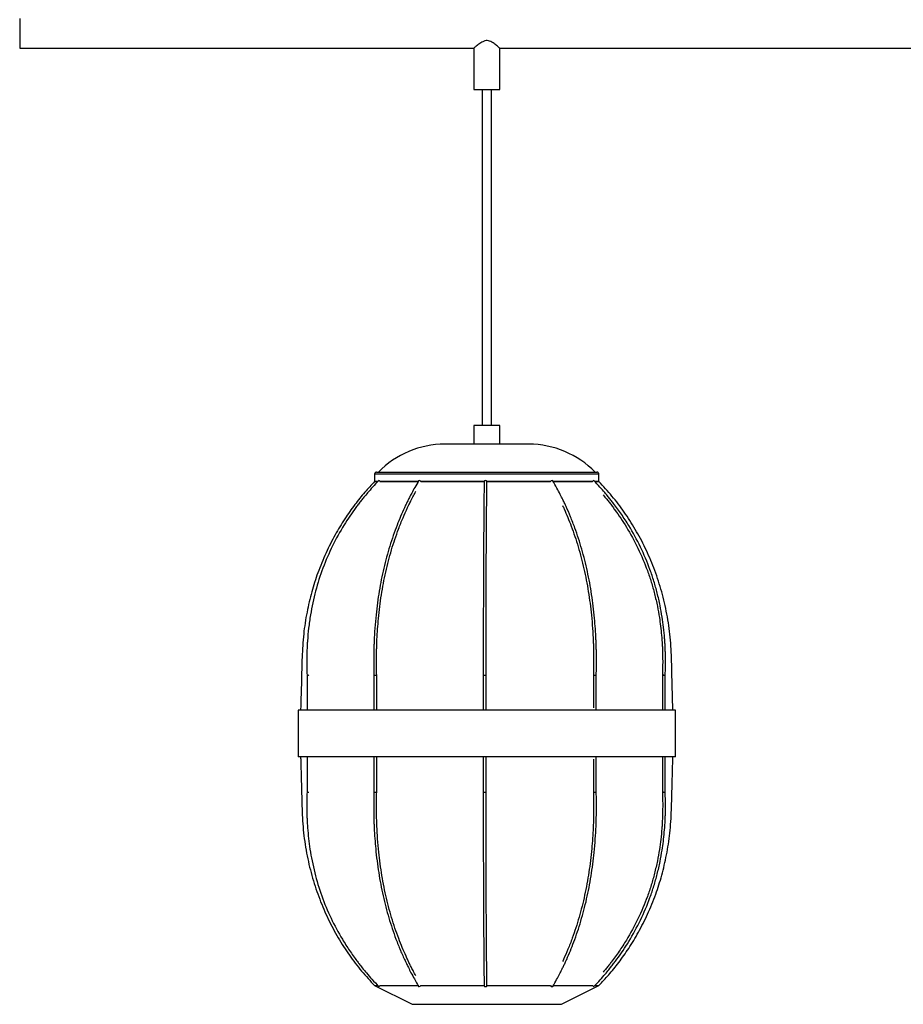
# Paper-space layout '_Derecha' of a CAD drawing. Header units: millimetres. Extents: x -1476 to -376, y 140 to 1720.
# Tile 1 of 4: x -1476 to -1003, y 140 to 667. Entities that reach past the tile are written whole.
import ezdxf

# ---------------------------------------------------------------- set-up
doc = ezdxf.new("R2010")
doc.units = ezdxf.units.MM

psp = doc.layouts.new('_Derecha')

# ---------------------------------------------------------------- linework, layer by layer
at = {"color": 7, "linetype": 'Continuous', "lineweight": 25}
for p, q in [((-1475.92, 667.7), (-1475.92, 651.7)), ((-1475.92, 651.7), (-1232.92, 651.7)), ((-1232.92, 651.7), (-1232.92, 629.7)), ((-1218.98, 651.7), (-632.92, 651.7)), ((-1218.92, 629.7), (-1218.92, 651.76)), ((-1232.92, 629.7), (-1218.92, 629.7)), ((-1228.42, 629.7), (-1228.42, 449.7)), ((-1223.42, 449.7), (-1223.42, 629.7)), ((-1232.92, 449.7), (-1232.92, 439.7)), ((-1218.92, 449.7), (-1232.92, 449.7)), ((-1218.92, 439.7), (-1218.92, 449.7)), ((-1203.41, 439.7), (-1248.43, 439.7)), ((-1285.92, 423.7), (-1285.92, 419.7)), ((-1284.92, 424.7), (-1166.92, 424.7)), ((-1165.92, 419.7), (-1165.92, 423.7)), ((-1284.22, 419.7), (-1285.92, 419.7)), ((-1262.32, 419.7), (-1283.01, 419.7)), ((-1227.34, 419.7), (-1261.25, 419.7)), ((-1191.81, 419.7), (-1225.82, 419.7)), ((-1169.3, 419.7), (-1190.71, 419.7)), ((-1165.92, 419.7), (-1167.9, 419.7)), ((-1322.11, 316.05), (-1322.11, 297.2)), ((-1286.34, 316.06), (-1286.34, 297.2)), ((-1284.84, 297.2), (-1284.84, 316.08)), ((-1227.78, 316.07), (-1227.78, 297.2)), ((-1226.28, 297.2), (-1226.28, 316.07)), ((-1168.79, 316.08), (-1168.79, 298.49)), ((-1167.29, 297.2), (-1167.29, 316.06)), ((-1131.91, 316.08), (-1131.91, 297.2)), ((-1130.41, 297.2), (-1130.41, 316.05)), ((-1326.92, 297.2), (-1326.92, 272.2)), ((-1124.92, 297.2), (-1326.92, 297.2)), ((-1124.92, 272.2), (-1124.92, 297.2)), ((-1124.92, 272.2), (-1326.92, 272.2)), ((-1322.11, 272.2), (-1322.11, 253.35)), ((-1286.34, 272.2), (-1286.34, 253.34)), ((-1284.84, 253.32), (-1284.84, 272.2)), ((-1227.78, 272.2), (-1227.78, 253.33)), ((-1226.28, 253.33), (-1226.28, 272.2)), ((-1168.79, 270.91), (-1168.79, 253.32)), ((-1167.29, 253.34), (-1167.29, 272.2)), ((-1131.91, 272.2), (-1131.91, 253.32)), ((-1130.41, 253.35), (-1130.41, 272.2)), ((-1285.92, 149.7), (-1265.92, 139.7)), ((-1185.92, 139.7), (-1165.92, 149.7))]:
    psp.add_line(p, q, dxfattribs=at)
at = {"color": 8, "linetype": 'Continuous', "lineweight": 25}
psp.add_line((-1165.92, 423.7), (-1285.92, 423.7), dxfattribs=at)
at = {"color": 7, "linetype": 'Continuous', "lineweight": 25, "flags": 128}
for points in [[(-1262.37, 420.08), (-1262.25, 420.19), (-1262.04, 420.23)], [(-1226.59, 420.23), (-1226.31, 420.19), (-1226.06, 420.08), (-1225.9, 419.9), (-1225.84, 419.7), (-1225.84, 419.69)], [(-1226, 419.69), (-1225.95, 419.5), (-1225.85, 419.38)], [(-1190.89, 420.23), (-1190.68, 420.19), (-1190.55, 420.08)], [(-1262.37, 149.32), (-1262.25, 149.21), (-1262.04, 149.17)], [(-1226.59, 149.17), (-1226.31, 149.21), (-1226.06, 149.32), (-1225.9, 149.5), (-1225.84, 149.7), (-1225.84, 149.71)], [(-1226, 149.71), (-1225.95, 149.9), (-1225.85, 150.02)], [(-1190.89, 149.17), (-1190.68, 149.21), (-1190.55, 149.32)]]:
    psp.add_lwpolyline(points, dxfattribs=at)
at = {"color": 7, "linetype": 'Continuous', "lineweight": 25}
for centre, radius, start, end in [((-1248.43, 390.22), 49.48, 90, 135.8254), ((-1203.41, 390.22), 49.48, 44.1746, 90), ((-1284.92, 423.7), 1, 90, 180), ((-1166.92, 423.7), 1, 0, 90), ((-1284.32, 418.6), 1.75, 39.0082, 68.8711), ((-1262.1, 419.07), 1.17, 32.9541, 86.9425), ((-1226.69, 419.57), 0.665, 81.9134, 168.2381), ((-1190.83, 419.08), 1.15, 92.6476, 147.4408), ((-1167.98, 418.63), 1.7, 110.0479, 141.1672), ((-1284.32, 150.8), 1.75, 291.1277, 320.9818), ((-1262.1, 150.34), 1.17, 273.0588, 327.0228), ((-1226.69, 149.83), 0.664, 191.7501, 278.0881), ((-1190.85, 150.29), 1.12, 211.7943, 268.0833), ((-1167.93, 150.84), 1.78, 219.5615, 249.2055)]:
    psp.add_arc(centre, radius, start, end, dxfattribs=at)
for points, knots in [([(-1218.98, 651.76), (-1218.97, 651.74), (-1218.92, 651.7), (-1219.36, 652.08), (-1220.32, 652.9), (-1221.66, 653.98), (-1223.13, 654.96), (-1224.35, 655.58), (-1225.68, 655.89), (-1227.11, 655.73), (-1228.87, 654.92), (-1230.38, 653.82), (-1231.57, 652.86), (-1232.36, 652.19), (-1232.85, 651.76), (-1232.9, 651.72), (-1232.92, 651.7)], [0, 0, 0, 0, 0.03457, 0.109757, 0.190034, 0.3118, 0.373173, 0.436637, 0.489978, 0.543614, 0.615373, 0.739653, 0.802945, 0.868621, 0.950157, 1, 1, 1, 1]), ([(-1285.92, 419.7), (-1287.69, 417.81), (-1291.41, 413.85), (-1296.77, 407.19), (-1302.13, 399.59), (-1307.33, 390.98), (-1312.21, 381.29), (-1316.37, 371.08), (-1319.75, 360.46), (-1322.32, 349.54), (-1324.14, 337.83), (-1324.86, 325.39), (-1325.1, 312.34), (-1325.39, 302.87), (-1325.54, 297.77), (-1325.55, 297.2)], [0, 0, 0, 0, 0.059121, 0.123789, 0.19402, 0.269865, 0.351411, 0.438787, 0.51846, 0.602689, 0.691651, 0.785566, 0.884212, 0.987175, 1, 1, 1, 1]), ([(-1283.72, 420.22), (-1284.84, 419.03), (-1286.87, 416.87), (-1289.5, 413.86), (-1291.51, 411.46), (-1293.11, 409.46), (-1294.54, 407.63), (-1297.72, 403.4), (-1302.67, 396.11), (-1308.67, 385.31), (-1313.8, 373.45), (-1317.73, 361.11), (-1320.06, 350.27), (-1321.31, 341.32), (-1321.8, 335.95), (-1322.05, 332.07), (-1322.18, 329.25), (-1322.27, 325.59), (-1322.29, 321.02), (-1322.17, 317.67), (-1322.1, 315.84)], [0, 0, 0, 0, 0.043516, 0.078743, 0.105936, 0.126535, 0.146745, 0.16738, 0.266463, 0.379081, 0.491689, 0.604296, 0.71691, 0.779996, 0.839466, 0.857093, 0.881126, 0.912819, 0.952369, 1, 1, 1, 1]), ([(-1262.37, 420.08), (-1263.07, 418.89), (-1264.34, 416.73), (-1265.98, 413.73), (-1267.23, 411.32), (-1268.24, 409.32), (-1269.13, 407.49), (-1271.12, 403.27), (-1274.21, 395.98), (-1277.96, 385.2), (-1281.16, 373.36), (-1283.61, 361.04), (-1285.06, 350.22), (-1285.85, 341.29), (-1286.15, 335.93), (-1286.3, 332.05), (-1286.39, 329.24), (-1286.45, 325.59), (-1286.45, 321.02), (-1286.38, 317.68), (-1286.34, 315.85)], [0, 0, 0, 0, 0.043535, 0.078777, 0.10598, 0.126586, 0.146801, 0.167439, 0.266536, 0.379155, 0.491751, 0.604338, 0.71693, 0.780005, 0.839464, 0.857091, 0.881123, 0.912807, 0.95235, 1, 1, 1, 1]), ([(-1285.81, 419.7), (-1285.84, 419.7), (-1285.96, 419.7), (-1285.44, 419.7), (-1284.5, 419.7), (-1284.21, 419.7)], [0, 0, 0, 0, 0.168576, 0.743303, 1, 1, 1, 1]), ([(-1283.18, 419.7), (-1282.31, 419.7), (-1280.56, 419.7), (-1276.74, 419.7), (-1272.09, 419.7), (-1267.26, 419.7), (-1263.72, 419.7), (-1262.26, 419.7)], [0, 0, 0, 0, 0.212581, 0.425128, 0.637696, 0.850277, 1, 1, 1, 1]), ([(-1261.25, 419.7), (-1260.99, 419.7), (-1258.7, 419.7), (-1253.79, 419.7), (-1246.65, 419.7), (-1239.08, 419.7), (-1232.6, 419.7), (-1228.67, 419.7), (-1227.36, 419.7)], [0, 0, 0, 0, 0.028232, 0.244104, 0.45999, 0.675841, 0.891714, 1, 1, 1, 1]), ([(-1227.34, 419.71), (-1227.35, 418.52), (-1227.37, 416.38), (-1227.4, 413.38), (-1227.43, 410.99), (-1227.45, 409), (-1227.46, 407.18), (-1227.5, 402.98), (-1227.56, 395.73), (-1227.63, 384.99), (-1227.69, 373.19), (-1227.73, 360.91), (-1227.76, 350.13), (-1227.77, 341.23), (-1227.78, 335.89), (-1227.78, 332.02), (-1227.78, 329.22), (-1227.78, 325.58), (-1227.78, 321.03), (-1227.78, 317.69), (-1227.78, 315.87)], [0, 0, 0, 0, 0.043522, 0.078753, 0.105953, 0.126555, 0.146761, 0.167392, 0.266462, 0.37907, 0.491669, 0.604268, 0.716874, 0.779956, 0.839411, 0.857045, 0.881089, 0.912771, 0.95231, 1, 1, 1, 1]), ([(-1226.28, 315.87), (-1226.28, 317.54), (-1226.28, 320.56), (-1226.28, 324.63), (-1226.28, 327.82), (-1226.28, 330.43), (-1226.28, 332.78), (-1226.28, 338.12), (-1226.27, 346.96), (-1226.24, 359.12), (-1226.19, 371.46), (-1226.14, 383.33), (-1226.08, 392.96), (-1226.02, 400.44), (-1225.98, 404.74), (-1225.96, 407.76), (-1225.94, 409.91), (-1225.91, 412.66), (-1225.88, 416.02), (-1225.85, 418.39), (-1225.84, 419.69)], [0, 0, 0, 0, 0.043613, 0.078988, 0.106394, 0.127107, 0.147297, 0.167909, 0.26699, 0.37962, 0.49224, 0.604856, 0.717478, 0.780569, 0.840203, 0.857721, 0.881506, 0.912996, 0.952398, 1, 1, 1, 1]), ([(-1225.82, 419.7), (-1225.03, 419.7), (-1221.62, 419.7), (-1215.61, 419.7), (-1207.96, 419.7), (-1200.65, 419.7), (-1195.21, 419.7), (-1192.46, 419.7), (-1191.8, 419.7)], [0, 0, 0, 0, 0.065534, 0.282014, 0.498515, 0.715031, 0.931511, 1, 1, 1, 1]), ([(-1167.3, 315.85), (-1167.26, 317.52), (-1167.2, 320.55), (-1167.19, 324.63), (-1167.23, 327.84), (-1167.29, 330.46), (-1167.36, 332.81), (-1167.58, 338.17), (-1168.18, 347.04), (-1169.67, 359.24), (-1171.94, 371.62), (-1174.94, 383.54), (-1178.1, 393.21), (-1181.01, 400.73), (-1182.87, 405.05), (-1184.27, 408.09), (-1185.3, 410.25), (-1186.67, 413.01), (-1188.44, 416.39), (-1189.8, 418.77), (-1190.55, 420.08)], [0, 0, 0, 0, 0.043574, 0.078949, 0.106354, 0.127064, 0.147254, 0.167864, 0.266932, 0.379548, 0.492155, 0.604768, 0.717401, 0.780506, 0.840165, 0.857686, 0.881472, 0.912969, 0.952383, 1, 1, 1, 1]), ([(-1190.33, 419.7), (-1189.36, 419.7), (-1186.25, 419.7), (-1181.68, 419.7), (-1176.69, 419.7), (-1172.67, 419.7), (-1170.21, 419.7), (-1169.39, 419.7), (-1169.3, 419.7)], [0, 0, 0, 0, 0.098871, 0.317143, 0.535378, 0.753637, 0.971908, 1, 1, 1, 1]), ([(-1130.42, 315.84), (-1130.36, 317.54), (-1130.25, 320.62), (-1130.25, 324.76), (-1130.31, 328), (-1130.41, 330.68), (-1130.54, 333.14), (-1130.79, 336.8), (-1131.24, 341.47), (-1132.05, 347.35), (-1133.14, 353.46), (-1134.6, 359.86), (-1136.4, 366.29), (-1139.19, 374.61), (-1143.45, 384.69), (-1148.8, 394.49), (-1153.79, 402.19), (-1157.06, 406.69), (-1159.44, 409.76), (-1161, 411.71), (-1162.96, 414.06), (-1165.5, 416.98), (-1167.45, 419.07), (-1168.53, 420.22)], [0, 0, 0, 0, 0.044282, 0.080088, 0.107635, 0.128618, 0.14973, 0.171741, 0.224033, 0.271867, 0.325955, 0.385627, 0.442999, 0.500318, 0.61492, 0.729532, 0.793738, 0.857377, 0.876696, 0.896943, 0.923805, 0.958081, 1, 1, 1, 1]), ([(-1168.05, 419.7), (-1167.81, 419.7), (-1166.81, 419.7), (-1166.06, 419.7), (-1166.04, 419.7), (-1166.03, 419.7)], [0, 0, 0, 0, 0.151297, 0.648624, 1, 1, 1, 1]), ([(-1126.28, 297.2), (-1126.29, 297.6), (-1126.43, 302.47), (-1126.71, 311.74), (-1126.97, 324.9), (-1127.66, 337.76), (-1129.61, 350.18), (-1132.5, 362.07), (-1136.3, 373.38), (-1140.91, 384.05), (-1146.23, 394.05), (-1152.22, 403.34), (-1158.72, 411.94), (-1163.54, 417.13), (-1165.92, 419.7)], [0, 0, 0, 0, 0.009026, 0.110577, 0.210096, 0.307187, 0.40155, 0.493403, 0.58293, 0.670283, 0.755586, 0.838931, 0.920388, 1, 1, 1, 1]), ([(-1284.84, 315.89), (-1284.88, 317.55), (-1284.95, 320.56), (-1284.95, 324.62), (-1284.91, 327.8), (-1284.85, 330.41), (-1284.78, 332.75), (-1284.56, 338.07), (-1283.94, 346.88), (-1282.42, 359), (-1280.09, 371.29), (-1277.02, 383.12), (-1273.79, 392.71), (-1270.82, 400.16), (-1268.91, 404.44), (-1267.49, 407.45), (-1266.43, 409.59), (-1265.19, 412.01), (-1264.27, 413.7), (-1263.83, 414.5)], [0, 0, 0, 0, 0.046356, 0.083925, 0.113029, 0.13503, 0.156472, 0.178363, 0.283597, 0.403224, 0.522838, 0.642439, 0.762034, 0.829022, 0.892328, 0.910928, 0.936187, 0.969623, 1, 1, 1, 1]), ([(-1163.61, 412.48), (-1162.97, 411.73), (-1161.85, 410.38), (-1160.28, 408.4), (-1158.86, 406.55), (-1155.68, 402.29), (-1150.75, 394.93), (-1144.79, 384.03), (-1140.58, 374.04), (-1137.82, 365.81), (-1136.04, 359.44), (-1134.6, 353.1), (-1133.57, 347.34), (-1132.85, 342.15), (-1132.33, 337.3), (-1132.04, 333.22), (-1131.88, 330.01), (-1131.8, 327.46), (-1131.75, 324.35), (-1131.76, 320.41), (-1131.86, 317.5), (-1131.92, 315.9)], [0, 0, 0, 0, 0.028791, 0.05142, 0.073835, 0.09673, 0.206471, 0.331188, 0.4559, 0.518278, 0.580718, 0.645668, 0.704427, 0.748212, 0.795721, 0.843843, 0.865213, 0.887424, 0.916845, 0.954264, 1, 1, 1, 1]), ([(-1185.32, 406.79), (-1185.05, 406.2), (-1183.43, 402.66), (-1180.47, 395.46), (-1176.87, 384.77), (-1173.79, 373.02), (-1171.43, 360.78), (-1170.03, 350.04), (-1169.27, 341.17), (-1168.98, 335.84), (-1168.83, 331.99), (-1168.75, 329.2), (-1168.7, 325.57), (-1168.69, 321.03), (-1168.76, 317.71), (-1168.8, 315.89)], [0, 0, 0, 0, 0.023118, 0.139317, 0.271414, 0.403519, 0.535635, 0.667763, 0.74178, 0.81153, 0.832227, 0.860449, 0.897618, 0.944002, 1, 1, 1, 1]), ([(-1322.1, 316.05), (-1322.11, 316.05), (-1322.11, 316.05), (-1322.05, 316.05), (-1321.9, 316.05), (-1321.69, 316.06), (-1321.43, 316.06), (-1321.24, 316.07), (-1321.15, 316.07), (-1321.14, 316.07)], [0, 0, 0, 0, 0.043589, 0.227156, 0.410706, 0.594268, 0.777914, 0.981202, 1, 1, 1, 1]), ([(-1286.34, 316.06), (-1286.34, 316.06), (-1286.35, 316.06), (-1286.29, 316.05), (-1286.16, 316.05), (-1285.95, 316.05), (-1285.71, 316.05), (-1285.45, 316.06), (-1285.2, 316.06), (-1285.06, 316.07), (-1285, 316.07), (-1284.99, 316.07)], [0, 0, 0, 0, 0.02638, 0.161465, 0.296516, 0.431538, 0.566547, 0.701565, 0.836646, 0.986173, 1, 1, 1, 1]), ([(-1284.85, 316.08), (-1284.85, 316.08), (-1284.85, 316.07), (-1284.93, 316.07), (-1284.99, 316.07), (-1284.99, 316.07)], [0, 0, 0, 0, 0.3720955, 0.9468525, 1, 1, 1, 1]), ([(-1227.78, 316.07), (-1227.78, 316.06), (-1227.71, 316.06), (-1227.43, 316.05), (-1227.24, 316.05), (-1226.94, 316.05), (-1226.84, 316.05), (-1226.66, 316.05), (-1226.58, 316.05), (-1226.37, 316.06), (-1226.28, 316.06), (-1226.28, 316.07)], [0, 0, 0, 0, 0.25, 0.25, 0.5, 0.5, 0.625, 0.625, 0.75, 0.75, 1, 1, 1, 1]), ([(-1168.66, 316.07), (-1168.66, 316.07), (-1168.71, 316.07), (-1168.78, 316.07), (-1168.79, 316.08), (-1168.79, 316.08)], [0, 0, 0, 0, 0.054789, 0.590136, 1, 1, 1, 1]), ([(-1168.66, 316.07), (-1168.65, 316.07), (-1168.6, 316.07), (-1168.46, 316.06), (-1168.23, 316.06), (-1167.97, 316.05), (-1167.73, 316.05), (-1167.51, 316.05), (-1167.37, 316.05), (-1167.29, 316.06), (-1167.3, 316.06), (-1167.3, 316.06)], [0, 0, 0, 0, 0.0137149, 0.1477227, 0.2817311, 0.4157227, 0.5496815, 0.6836111, 0.817528, 0.9514542, 1, 1, 1, 1]), ([(-1131.4, 316.07), (-1131.41, 316.07), (-1131.5, 316.07), (-1131.65, 316.07), (-1131.82, 316.08), (-1131.91, 316.08), (-1131.91, 316.08), (-1131.9, 316.08)], [0, 0, 0, 0, 0.0268803, 0.2895265, 0.5521739, 0.8147885, 1, 1, 1, 1]), ([(-1131.4, 316.07), (-1131.39, 316.07), (-1131.31, 316.07), (-1131.13, 316.06), (-1130.88, 316.06), (-1130.66, 316.05), (-1130.5, 316.05), (-1130.42, 316.05), (-1130.42, 316.05), (-1130.42, 316.05)], [0, 0, 0, 0, 0.018573, 0.2000488, 0.3815255, 0.5629795, 0.744389, 0.925759, 1, 1, 1, 1]), ([(-1325.56, 272.2), (-1325.54, 271.8), (-1325.4, 266.93), (-1325.12, 257.66), (-1324.87, 244.5), (-1324.18, 231.64), (-1322.23, 219.22), (-1319.34, 207.33), (-1315.54, 196.02), (-1310.93, 185.35), (-1305.6, 175.35), (-1299.62, 166.06), (-1293.12, 157.46), (-1288.3, 152.27), (-1285.92, 149.7)], [0, 0, 0, 0, 0.009026, 0.110577, 0.210096, 0.307187, 0.40155, 0.493403, 0.58293, 0.670283, 0.755586, 0.838931, 0.920388, 1, 1, 1, 1]), ([(-1165.92, 149.7), (-1164.14, 151.59), (-1160.42, 155.55), (-1155.07, 162.21), (-1149.71, 169.81), (-1144.51, 178.43), (-1139.62, 188.11), (-1135.46, 198.32), (-1132.08, 208.94), (-1129.52, 219.86), (-1127.7, 231.57), (-1126.98, 244.01), (-1126.74, 257.06), (-1126.45, 266.53), (-1126.3, 271.63), (-1126.28, 272.2)], [0, 0, 0, 0, 0.059121, 0.123789, 0.19402, 0.269865, 0.351411, 0.438787, 0.51846, 0.602689, 0.691651, 0.785566, 0.884212, 0.987175, 1, 1, 1, 1]), ([(-1322.1, 253.57), (-1322.17, 251.59), (-1322.29, 248.1), (-1322.27, 243.52), (-1322.17, 239.99), (-1322.03, 237.03), (-1321.66, 231.36), (-1320.65, 222.32), (-1318.19, 210.09), (-1314.43, 197.68), (-1309.47, 185.75), (-1304.27, 176.06), (-1299.46, 168.53), (-1296.38, 164.21), (-1294.07, 161.17), (-1292.38, 159.01), (-1290.11, 156.25), (-1287.19, 152.87), (-1284.95, 150.48), (-1283.72, 149.18)], [0, 0, 0, 0, 0.051276, 0.090843, 0.119098, 0.143178, 0.167863, 0.266946, 0.379585, 0.492214, 0.604841, 0.717477, 0.780576, 0.840227, 0.857743, 0.881521, 0.913007, 0.952406, 1, 1, 1, 1]), ([(-1322.1, 253.35), (-1322.11, 253.35), (-1322.11, 253.35), (-1322.05, 253.35), (-1321.9, 253.35), (-1321.69, 253.34), (-1321.43, 253.34), (-1321.24, 253.34), (-1321.15, 253.33), (-1321.14, 253.33)], [0, 0, 0, 0, 0.0436593, 0.2272128, 0.4107489, 0.5942977, 0.7779304, 0.9812034, 1, 1, 1, 1]), ([(-1286.34, 253.55), (-1286.38, 251.88), (-1286.45, 248.85), (-1286.45, 244.77), (-1286.41, 241.56), (-1286.35, 238.94), (-1286.28, 236.59), (-1286.05, 231.23), (-1285.43, 222.36), (-1283.9, 210.16), (-1281.55, 197.77), (-1278.46, 185.86), (-1275.21, 176.19), (-1272.21, 168.66), (-1270.28, 164.34), (-1268.84, 161.31), (-1267.78, 159.14), (-1266.36, 156.39), (-1264.53, 153.01), (-1263.13, 150.62), (-1262.37, 149.32)], [0, 0, 0, 0, 0.043573, 0.078948, 0.106352, 0.127063, 0.147252, 0.167862, 0.26693, 0.379546, 0.492155, 0.604768, 0.717402, 0.780507, 0.840167, 0.857687, 0.881473, 0.91297, 0.952384, 1, 1, 1, 1]), ([(-1286.34, 253.34), (-1286.34, 253.34), (-1286.35, 253.34), (-1286.29, 253.35), (-1286.16, 253.35), (-1285.95, 253.35), (-1285.71, 253.35), (-1285.45, 253.34), (-1285.2, 253.34), (-1285.06, 253.34), (-1285, 253.33), (-1284.99, 253.33)], [0, 0, 0, 0, 0.026248, 0.161351, 0.29642, 0.431461, 0.566488, 0.701525, 0.836623, 0.986171, 1, 1, 1, 1]), ([(-1284.85, 253.32), (-1284.85, 253.32), (-1284.85, 253.33), (-1284.93, 253.33), (-1284.99, 253.33), (-1284.99, 253.33)], [0, 0, 0, 0, 0.372398, 0.946878, 1, 1, 1, 1]), ([(-1263.82, 154.88), (-1264.14, 155.46), (-1264.88, 156.79), (-1265.89, 158.76), (-1266.89, 160.73), (-1267.77, 162.55), (-1269.74, 166.73), (-1272.81, 173.95), (-1276.52, 184.64), (-1279.7, 196.39), (-1282.13, 208.62), (-1283.57, 219.36), (-1284.35, 228.24), (-1284.65, 233.56), (-1284.8, 237.41), (-1284.89, 240.2), (-1284.95, 243.83), (-1284.95, 248.37), (-1284.88, 251.69), (-1284.84, 253.51)], [0, 0, 0, 0, 0.02183, 0.050705, 0.072575, 0.094019, 0.115915, 0.221076, 0.340624, 0.46018, 0.579744, 0.69932, 0.766307, 0.829431, 0.848162, 0.873704, 0.907342, 0.94932, 1, 1, 1, 1]), ([(-1227.78, 253.53), (-1227.78, 251.87), (-1227.78, 248.85), (-1227.78, 244.77), (-1227.78, 241.58), (-1227.78, 238.97), (-1227.78, 236.62), (-1227.78, 231.28), (-1227.77, 222.44), (-1227.74, 210.28), (-1227.69, 197.94), (-1227.64, 186.06), (-1227.58, 176.43), (-1227.52, 168.95), (-1227.48, 164.64), (-1227.46, 161.62), (-1227.44, 159.47), (-1227.41, 156.73), (-1227.38, 153.36), (-1227.35, 150.99), (-1227.34, 149.69)], [0, 0, 0, 0, 0.0436097, 0.0789846, 0.1063897, 0.1271027, 0.1472925, 0.167904, 0.2669827, 0.3796124, 0.4922323, 0.6048494, 0.7174736, 0.7805656, 0.840201, 0.8577187, 0.881504, 0.9129946, 0.9523977, 1, 1, 1, 1]), ([(-1227.78, 253.33), (-1227.78, 253.34), (-1227.71, 253.34), (-1227.43, 253.35), (-1227.24, 253.35), (-1226.94, 253.35), (-1226.84, 253.35), (-1226.66, 253.35), (-1226.58, 253.35), (-1226.37, 253.34), (-1226.28, 253.34), (-1226.28, 253.33)], [0, 0, 0, 0, 0.25, 0.25, 0.5, 0.5, 0.625, 0.625, 0.75, 0.75, 1, 1, 1, 1]), ([(-1225.84, 149.71), (-1225.85, 150.9), (-1225.87, 153.04), (-1225.9, 156.03), (-1225.93, 158.42), (-1225.95, 160.41), (-1225.96, 162.24), (-1226, 166.44), (-1226.06, 173.69), (-1226.13, 184.43), (-1226.19, 196.22), (-1226.23, 208.5), (-1226.26, 219.27), (-1226.27, 228.18), (-1226.28, 233.52), (-1226.28, 237.38), (-1226.28, 240.18), (-1226.28, 243.82), (-1226.28, 248.37), (-1226.28, 251.71), (-1226.28, 253.53)], [0, 0, 0, 0, 0.0435209, 0.0787523, 0.1059518, 0.1265533, 0.146759, 0.167389, 0.2664582, 0.3790639, 0.4916621, 0.6042599, 0.7168667, 0.7799494, 0.8394059, 0.8570402, 0.8810843, 0.9127676, 0.9523073, 1, 1, 1, 1]), ([(-1190.55, 149.32), (-1189.87, 150.52), (-1188.64, 152.67), (-1187.04, 155.68), (-1185.83, 158.08), (-1184.85, 160.08), (-1183.99, 161.92), (-1182.06, 166.14), (-1179.06, 173.42), (-1175.43, 184.21), (-1172.33, 196.04), (-1169.95, 208.37), (-1168.54, 219.18), (-1167.78, 228.12), (-1167.48, 233.47), (-1167.34, 237.35), (-1167.26, 240.16), (-1167.2, 243.81), (-1167.19, 248.38), (-1167.26, 251.72), (-1167.3, 253.55)], [0, 0, 0, 0, 0.043536, 0.078778, 0.105981, 0.126588, 0.146802, 0.167441, 0.266537, 0.379155, 0.491751, 0.604336, 0.716928, 0.780003, 0.839462, 0.857089, 0.881121, 0.912806, 0.952348, 1, 1, 1, 1]), ([(-1168.8, 253.51), (-1168.76, 251.85), (-1168.7, 248.84), (-1168.69, 244.78), (-1168.73, 241.6), (-1168.79, 238.99), (-1168.86, 236.65), (-1169.08, 231.33), (-1169.67, 222.52), (-1171.15, 210.4), (-1173.41, 198.1), (-1176.39, 186.28), (-1179.51, 176.69), (-1182.4, 169.23), (-1184.18, 165.1), (-1185.17, 162.95), (-1185.34, 162.58)], [0, 0, 0, 0, 0.051184, 0.092667, 0.124804, 0.149097, 0.172773, 0.196945, 0.313144, 0.445235, 0.577313, 0.709377, 0.841433, 0.915401, 0.985303, 1, 1, 1, 1]), ([(-1168.66, 253.33), (-1168.66, 253.33), (-1168.71, 253.33), (-1168.78, 253.33), (-1168.79, 253.32), (-1168.79, 253.32)], [0, 0, 0, 0, 0.054817, 0.590436, 1, 1, 1, 1]), ([(-1168.66, 253.33), (-1168.65, 253.33), (-1168.6, 253.33), (-1168.46, 253.34), (-1168.23, 253.34), (-1167.97, 253.35), (-1167.73, 253.35), (-1167.51, 253.35), (-1167.37, 253.35), (-1167.29, 253.35), (-1167.3, 253.34), (-1167.3, 253.34)], [0, 0, 0, 0, 0.013713, 0.147703, 0.281694, 0.415668, 0.549609, 0.683521, 0.81742, 0.951329, 1, 1, 1, 1]), ([(-1168.53, 149.18), (-1167.39, 150.39), (-1165.35, 152.58), (-1162.72, 155.63), (-1160.71, 158.05), (-1159.1, 160.08), (-1157.66, 161.94), (-1154.46, 166.25), (-1149.47, 173.69), (-1143.45, 184.71), (-1139.19, 194.79), (-1136.4, 203.11), (-1134.6, 209.54), (-1133.14, 215.95), (-1132.1, 221.77), (-1131.36, 227.02), (-1130.84, 231.92), (-1130.54, 236.06), (-1130.39, 239.3), (-1130.3, 241.88), (-1130.25, 245.03), (-1130.26, 249.01), (-1130.36, 251.95), (-1130.42, 253.56)], [0, 0, 0, 0, 0.0442119, 0.0798432, 0.1071596, 0.127953, 0.1485563, 0.1695988, 0.270456, 0.3850693, 0.4996729, 0.5569935, 0.614366, 0.6740388, 0.7281275, 0.7683675, 0.8120727, 0.856392, 0.8760791, 0.8965076, 0.923581, 0.9580175, 1, 1, 1, 1]), ([(-1131.92, 253.5), (-1131.86, 251.81), (-1131.75, 248.77), (-1131.75, 244.67), (-1131.81, 241.46), (-1131.91, 238.82), (-1132.03, 236.39), (-1132.28, 232.77), (-1132.73, 228.15), (-1133.52, 222.34), (-1134.6, 216.3), (-1136.04, 209.96), (-1137.82, 203.59), (-1140.58, 195.36), (-1144.79, 185.38), (-1150.09, 175.68), (-1155.03, 168.06), (-1158.25, 163.61), (-1160.61, 160.57), (-1162.06, 158.76), (-1163.09, 157.54), (-1163.63, 156.89)], [0, 0, 0, 0, 0.048218, 0.087107, 0.117037, 0.13983, 0.16274, 0.186627, 0.243432, 0.295453, 0.354189, 0.419113, 0.481528, 0.54388, 0.668542, 0.79321, 0.863046, 0.93226, 0.95327, 0.975299, 1, 1, 1, 1]), ([(-1131.4, 253.33), (-1131.41, 253.33), (-1131.5, 253.33), (-1131.65, 253.33), (-1131.82, 253.32), (-1131.91, 253.32), (-1131.91, 253.32), (-1131.9, 253.32)], [0, 0, 0, 0, 0.0268788, 0.2895109, 0.5521441, 0.8147446, 1, 1, 1, 1]), ([(-1131.4, 253.33), (-1131.39, 253.33), (-1131.31, 253.33), (-1131.13, 253.34), (-1130.88, 253.34), (-1130.66, 253.35), (-1130.5, 253.35), (-1130.42, 253.35), (-1130.42, 253.35), (-1130.42, 253.35)], [0, 0, 0, 0, 0.018574, 0.200057, 0.381541, 0.563002, 0.744418, 0.925796, 1, 1, 1, 1]), ([(-1285.81, 149.7), (-1285.84, 149.7), (-1285.96, 149.7), (-1285.44, 149.7), (-1284.5, 149.7), (-1284.21, 149.7)], [0, 0, 0, 0, 0.168617, 0.743006, 1, 1, 1, 1]), ([(-1285.81, 149.7), (-1285.84, 149.7), (-1285.96, 149.7), (-1285.44, 149.7), (-1284.5, 149.7), (-1284.21, 149.7)], [0, 0, 0, 0, 0.178762, 0.746167, 1, 1, 1, 1]), ([(-1283.18, 149.7), (-1282.31, 149.7), (-1280.56, 149.7), (-1276.74, 149.7), (-1272.09, 149.7), (-1267.26, 149.7), (-1263.72, 149.7), (-1262.26, 149.7)], [0, 0, 0, 0, 0.212581, 0.425128, 0.637696, 0.850277, 1, 1, 1, 1]), ([(-1283.01, 149.7), (-1282.19, 149.7), (-1280.48, 149.7), (-1276.73, 149.7), (-1272.1, 149.7), (-1267.26, 149.7), (-1263.72, 149.7), (-1262.26, 149.7)], [0, 0, 0, 0, 0.202073, 0.417466, 0.63286, 0.848254, 1, 1, 1, 1]), ([(-1261.25, 149.7), (-1260.99, 149.7), (-1258.7, 149.7), (-1253.79, 149.7), (-1246.65, 149.7), (-1239.08, 149.7), (-1232.59, 149.7), (-1228.65, 149.7), (-1227.33, 149.7)], [0, 0, 0, 0, 0.028213, 0.24394, 0.45968, 0.675385, 0.891112, 1, 1, 1, 1]), ([(-1261.25, 149.7), (-1260.99, 149.7), (-1258.7, 149.7), (-1253.79, 149.7), (-1246.65, 149.7), (-1239.08, 149.7), (-1232.59, 149.7), (-1228.65, 149.7), (-1227.33, 149.7)], [0, 0, 0, 0, 0.028217, 0.243941, 0.459665, 0.675388, 0.891112, 1, 1, 1, 1]), ([(-1225.82, 149.7), (-1225.03, 149.7), (-1221.62, 149.7), (-1215.61, 149.7), (-1207.96, 149.7), (-1200.65, 149.7), (-1195.21, 149.7), (-1192.46, 149.7), (-1191.8, 149.7)], [0, 0, 0, 0, 0.065534, 0.282014, 0.498515, 0.715031, 0.931511, 1, 1, 1, 1]), ([(-1225.82, 149.7), (-1225.03, 149.7), (-1221.62, 149.7), (-1215.61, 149.7), (-1207.96, 149.7), (-1200.65, 149.7), (-1195.21, 149.7), (-1192.46, 149.7), (-1191.8, 149.7)], [0, 0, 0, 0, 0.065517, 0.282016, 0.498515, 0.715014, 0.931513, 1, 1, 1, 1]), ([(-1190.33, 149.7), (-1189.36, 149.7), (-1186.25, 149.7), (-1181.68, 149.7), (-1176.69, 149.7), (-1172.67, 149.7), (-1170.21, 149.7), (-1169.39, 149.7), (-1169.3, 149.7)], [0, 0, 0, 0, 0.098852, 0.317128, 0.535368, 0.753631, 0.971908, 1, 1, 1, 1]), ([(-1190.33, 149.7), (-1189.36, 149.7), (-1186.25, 149.7), (-1181.68, 149.7), (-1176.69, 149.7), (-1172.67, 149.7), (-1170.21, 149.7), (-1169.39, 149.7), (-1169.3, 149.7)], [0, 0, 0, 0, 0.098851, 0.317109, 0.535368, 0.753626, 0.971885, 1, 1, 1, 1]), ([(-1168.05, 149.7), (-1167.81, 149.7), (-1166.81, 149.7), (-1166.06, 149.7), (-1166.04, 149.7), (-1166.03, 149.7)], [0, 0, 0, 0, 0.151431, 0.648608, 1, 1, 1, 1]), ([(-1168.05, 149.7), (-1167.81, 149.7), (-1166.81, 149.7), (-1166.14, 149.7), (-1166.1, 149.7), (-1166.09, 149.7)], [0, 0, 0, 0, 0.182687, 0.782492, 1, 1, 1, 1]), ([(-1265.84, 139.7), (-1265.87, 139.7), (-1265.95, 139.7), (-1265.44, 139.7), (-1264.54, 139.7), (-1264.1, 139.7)], [0, 0, 0, 0, 0.135905, 0.567952, 1, 1, 1, 1]), ([(-1264.1, 139.7), (-1263.51, 139.7), (-1262.34, 139.7), (-1259.79, 139.7), (-1256.71, 139.7), (-1253.09, 139.7), (-1249.01, 139.7), (-1244.53, 139.7), (-1239.73, 139.7), (-1234.7, 139.7), (-1229.51, 139.7), (-1224.27, 139.7), (-1219.05, 139.7), (-1213.95, 139.7), (-1209.05, 139.7), (-1204.45, 139.7), (-1200.21, 139.7), (-1196.41, 139.7), (-1193.11, 139.7), (-1190.38, 139.7), (-1188.25, 139.7), (-1186.79, 139.7), (-1186, 139.7), (-1185.99, 139.7), (-1185.99, 139.7)], [0, 0, 0, 0, 0.046114, 0.092228, 0.138342, 0.184456, 0.230569, 0.276683, 0.322797, 0.368911, 0.415025, 0.461139, 0.507253, 0.553367, 0.599481, 0.645594, 0.691708, 0.737822, 0.783936, 0.83005, 0.876164, 0.922278, 0.968392, 1, 1, 1, 1])]:
    psp.add_open_spline(points, degree=3, knots=knots, dxfattribs=at)

doc.saveas('drawing.dxf')
